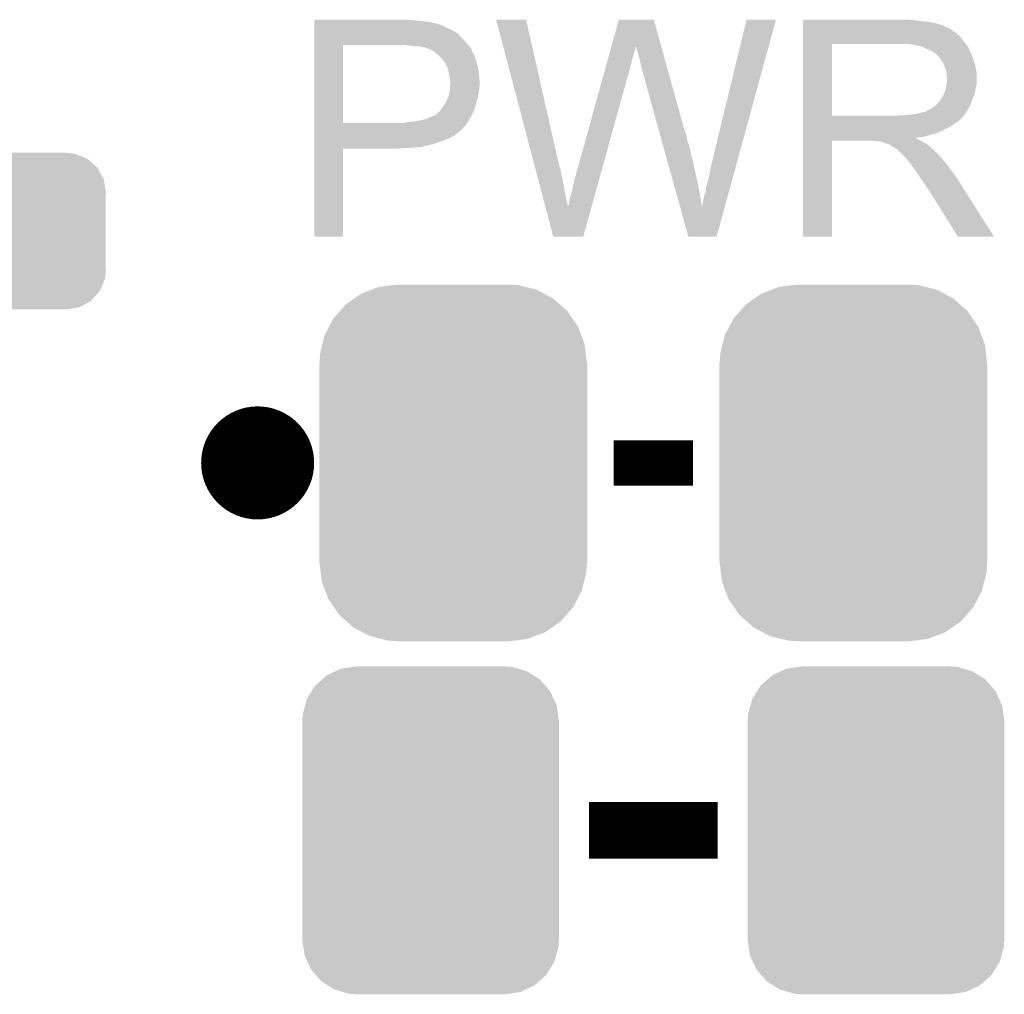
# Model space of a CAD drawing. Extents: x -1.3 to 24.2, y -3.9 to 39.2.
# Tile 8 of 21: x 10.9 to 15.3, y -0.7 to 3.6. Entities that reach past the tile are written whole.
import ezdxf

# ---------------------------------------------------------------- set-up
doc = ezdxf.new("R2010")
doc.units = 0
doc.layers.get('0').update_dxf_attribs({"linetype": 'CONTINUOUS'})
doc.layers.add('GNSS_MAX_3_CLICK_V100_GTO', color=11, linetype='CONTINUOUS')
doc.layers.add('GNSS_MAX_3_CLICK_V100_GTS', color=8, linetype='CONTINUOUS')

# ---------------------------------------------------------------- blocks, each defined once
blk = doc.blocks.new('CUSTOM_65')
for points in [[(-0.34504, 0.286174), (-0.320744, 0.31339), (0.348152, 0.286174), (0.317222, 0.31339)], [(-0.320744, 0.31339), (-0.298526, 0.325596), (0.317222, 0.31339), (0.30335, 0.325596)], [(-0.298526, 0.325596), (-0.268438, 0.342124), (0.30335, 0.325596), (0.2622, 0.342124)], [(-0.268438, 0.342124), (-0.233628, 0.347838), (0.2622, 0.342124), (0.247972, 0.347838)], [(-0.233628, 0.347838), (-0.20955, 0.35179), (0.247972, 0.347838), (0.20955, 0.35179)], [(-0.37475, 0.234078), (-0.360486, 0.26887), (0.377262, 0.234078), (0.357822, 0.26887)], [(-0.360486, 0.26887), (-0.34504, 0.286174), (0.357822, 0.26887), (0.348152, 0.286174)], [(-0.383124, 0.213652), (-0.37475, 0.234078), (0.380766, 0.213652), (0.377262, 0.234078)], [(-0.38735, 0.17526), (-0.383124, 0.213652), (0.38735, 0.17526), (0.380766, 0.213652)], [(-0.38608, 0.154124), (-0.38735, 0.17526), (0.38608, 0.154124), (0.38735, 0.17526)], [(-0.38608, -0.154124), (-0.38608, 0.154124), (0.38608, -0.154124), (0.38608, 0.154124)], [(-0.38735, -0.17526), (-0.38608, -0.154124), (0.38735, -0.17526), (0.38608, -0.154124)], [(-0.380764, -0.213652), (-0.38735, -0.17526), (0.383124, -0.213652), (0.38735, -0.17526)], [(-0.377262, -0.234078), (-0.380764, -0.213652), (0.374748, -0.234078), (0.383124, -0.213652)], [(-0.35782, -0.26887), (-0.377262, -0.234078), (0.360486, -0.26887), (0.374748, -0.234078)], [(-0.348152, -0.286174), (-0.35782, -0.26887), (0.345038, -0.286174), (0.360486, -0.26887)], [(-0.31722, -0.31339), (-0.348152, -0.286174), (0.320744, -0.31339), (0.345038, -0.286174)], [(-0.30335, -0.325596), (-0.31722, -0.31339), (0.298524, -0.325596), (0.320744, -0.31339)], [(-0.262198, -0.342124), (-0.30335, -0.325596), (0.268438, -0.342124), (0.298524, -0.325596)], [(-0.247972, -0.347838), (-0.262198, -0.342124), (0.233626, -0.347838), (0.268438, -0.342124)], [(-0.20955, -0.35179), (-0.247972, -0.347838), (0.20955, -0.35179), (0.233626, -0.347838)]]:
    blk.add_solid(points)
blk = doc.blocks.new('CUSTOM_66')
for points in [[(-0.333938, 0.790942), (-0.273256, 0.798498), (0.32361, 0.790942), (0.29379, 0.798498)], [(-0.273256, 0.798498), (-0.25019, 0.80137), (0.29379, 0.798498), (0.25019, 0.80137)], [(-0.44566, 0.738152), (-0.412794, 0.76087), (0.45012, 0.738152), (0.407388, 0.76087)], [(-0.412794, 0.76087), (-0.368484, 0.777768), (0.407388, 0.76087), (0.3756, 0.777768)], [(-0.368484, 0.777768), (-0.333938, 0.790942), (0.3756, 0.777768), (0.32361, 0.790942)], [(-0.50967, 0.681926), (-0.482218, 0.71288), (0.51306, 0.681926), (0.47841, 0.71288)], [(-0.482218, 0.71288), (-0.44566, 0.738152), (0.47841, 0.71288), (0.45012, 0.738152)], [(-0.538216, 0.649738), (-0.50967, 0.681926), (0.53514, 0.649738), (0.51306, 0.681926)], [(-0.55793, 0.61233), (-0.538216, 0.649738), (0.560798, 0.61233), (0.53514, 0.649738)], [(-0.577562, 0.575076), (-0.55793, 0.61233), (0.574852, 0.575076), (0.560798, 0.61233)], [(-0.597996, 0.49319), (-0.587972, 0.533366), (0.595442, 0.49319), (0.590586, 0.533366)], [(-0.587972, 0.533366), (-0.577562, 0.575076), (0.590586, 0.533366), (0.574852, 0.575076)], [(-0.60071, 0.44958), (-0.597996, 0.49319), (0.60071, 0.44958), (0.595442, 0.49319)], [(-0.60198, -0.44958), (-0.60198, 0.44958), (0.60198, -0.44958), (0.60198, 0.44958)], [(-0.59544, -0.49319), (-0.60071, -0.44958), (0.597996, -0.49319), (0.60071, -0.44958)], [(-0.590586, -0.533366), (-0.59544, -0.49319), (0.58797, -0.533366), (0.597996, -0.49319)], [(-0.57485, -0.575076), (-0.590586, -0.533366), (0.577562, -0.575076), (0.58797, -0.533366)], [(-0.560798, -0.61233), (-0.57485, -0.575076), (0.557928, -0.61233), (0.577562, -0.575076)], [(-0.535138, -0.649738), (-0.560798, -0.61233), (0.538216, -0.649738), (0.557928, -0.61233)], [(-0.51306, -0.681926), (-0.535138, -0.649738), (0.509668, -0.681926), (0.538216, -0.649738)], [(-0.478408, -0.71288), (-0.51306, -0.681926), (0.482218, -0.71288), (0.509668, -0.681926)], [(-0.45012, -0.738152), (-0.478408, -0.71288), (0.445658, -0.738152), (0.482218, -0.71288)], [(-0.407386, -0.76087), (-0.45012, -0.738152), (0.412794, -0.76087), (0.445658, -0.738152)], [(-0.3756, -0.777768), (-0.407386, -0.76087), (0.368482, -0.777768), (0.412794, -0.76087)], [(-0.323608, -0.790942), (-0.3756, -0.777768), (0.333938, -0.790942), (0.368482, -0.777768)], [(-0.29379, -0.798498), (-0.323608, -0.790942), (0.273254, -0.798498), (0.333938, -0.790942)], [(-0.25019, -0.80137), (-0.29379, -0.798498), (0.25019, -0.80137), (0.273254, -0.798498)]]:
    blk.add_solid(points)
blk = doc.blocks.new('CUSTOM_68')
for points in [[(-0.465932, 0.697008), (-0.425122, 0.715892), (0.461224, 0.697008), (0.431072, 0.715892)], [(-0.425122, 0.715892), (-0.402214, 0.726492), (0.431072, 0.715892), (0.392864, 0.726492)], [(-0.402214, 0.726492), (-0.346074, 0.73466), (0.392864, 0.726492), (0.36342, 0.73466)], [(-0.346074, 0.73466), (-0.33274, 0.7366), (0.36342, 0.73466), (0.33274, 0.7366)], [(-0.518606, 0.650592), (-0.486794, 0.678626), (0.515276, 0.650592), (0.490572, 0.678626)], [(-0.486794, 0.678626), (-0.465932, 0.697008), (0.490572, 0.678626), (0.461224, 0.697008)], [(-0.555872, 0.591092), (-0.53404, 0.625952), (0.55312, 0.591092), (0.536988, 0.625952)], [(-0.53404, 0.625952), (-0.518606, 0.650592), (0.536988, 0.625952), (0.515276, 0.650592)], [(-0.563878, 0.562234), (-0.555872, 0.591092), (0.566472, 0.562234), (0.55312, 0.591092)], [(-0.57464, 0.52344), (-0.563878, 0.562234), (0.572118, 0.52344), (0.566472, 0.562234)], [(-0.57658, 0.49276), (-0.57464, 0.52344), (0.57658, 0.49276), (0.572118, 0.52344)], [(-0.57658, -0.49276), (-0.57658, 0.49276), (0.57658, -0.49276), (0.57658, 0.49276)], [(-0.572116, -0.52344), (-0.57658, -0.49276), (0.57464, -0.52344), (0.57658, -0.49276)], [(-0.566472, -0.562234), (-0.572116, -0.52344), (0.563876, -0.562234), (0.57464, -0.52344)], [(-0.553118, -0.591092), (-0.566472, -0.562234), (0.555872, -0.591092), (0.563876, -0.562234)], [(-0.536988, -0.625952), (-0.553118, -0.591092), (0.534038, -0.625952), (0.555872, -0.591092)], [(-0.515274, -0.650592), (-0.536988, -0.625952), (0.518606, -0.650592), (0.534038, -0.625952)], [(-0.490572, -0.678626), (-0.515274, -0.650592), (0.486792, -0.678626), (0.518606, -0.650592)], [(-0.461222, -0.697008), (-0.490572, -0.678626), (0.465932, -0.697008), (0.486792, -0.678626)], [(-0.431072, -0.715892), (-0.461222, -0.697008), (0.42512, -0.715892), (0.465932, -0.697008)], [(-0.392862, -0.726492), (-0.431072, -0.715892), (0.402214, -0.726492), (0.42512, -0.715892)], [(-0.36342, -0.73466), (-0.392862, -0.726492), (0.346072, -0.73466), (0.402214, -0.726492)], [(-0.33274, -0.7366), (-0.36342, -0.73466), (0.33274, -0.7366), (0.346072, -0.73466)]]:
    blk.add_solid(points)

msp = doc.modelspace()

# ---------------------------------------------------------------- linework, layer by layer
at = {"layer": 'GNSS_MAX_3_CLICK_V100_GTO', "const_width": 0.254}
msp.add_lwpolyline([(11.8364, 1.651, 1), (12.0904, 1.651, 1)], format="xyb", close=True, dxfattribs=at)
at = {"layer": 'GNSS_MAX_3_CLICK_V100_GTO'}
for points, const_width in [([(13.5636, 1.651), (13.9192, 1.651)], 0.2032), ([(13.45184, 0), (14.03096, 0)], 0.254)]:
    msp.add_lwpolyline(points, dxfattribs=dict(at, const_width=const_width))
for points in [[(12.21742, 3.63982), (12.217422, 3.64236), (12.6619, 3.63982), (12.639038, 3.64236)], [(12.21742, 3.63474), (12.21742, 3.63982), (12.7127, 3.63474), (12.6619, 3.63982)], [(12.21742, 3.6322), (12.21742, 3.63474), (12.733022, 3.6322), (12.7127, 3.63474)], [(12.21742, 3.62966), (12.21742, 3.6322), (12.74572, 3.62966), (12.735562, 3.6322)], [(12.21742, 3.62712), (12.21742, 3.62966), (12.75842, 3.62712), (12.74572, 3.62966)], [(13.035312, 3.642342), (13.035306, 3.642358), (13.169904, 3.642342), (13.035306, 3.642358)], [(13.203644, 3.002278), (13.035312, 3.642342), (13.31468, 3.002278), (13.169904, 3.642342)], [(13.553404, 3.522944), (13.586472, 3.642344), (13.77701, 3.522944), (13.743944, 3.642344)], [(13.586472, 3.642344), (13.586478, 3.64236), (13.743944, 3.642344), (13.586478, 3.64236)], [(14.0081, 3.01498), (14.16051, 3.642332), (14.121018, 3.01498), (14.292574, 3.642332)], [(14.16051, 3.642332), (14.160518, 3.64236), (14.292574, 3.642332), (14.160518, 3.64236)], [(14.41452, 3.63982), (14.414522, 3.64236), (14.91996, 3.63982), (14.89202, 3.64236)], [(14.41452, 3.63474), (14.41452, 3.63982), (14.952978, 3.63474), (14.91996, 3.63982)], [(14.41452, 3.6322), (14.41452, 3.63474), (14.986, 3.6322), (14.952978, 3.63474)], [(14.41452, 3.62458), (14.41452, 3.6322), (15.016478, 3.62458), (14.986, 3.6322)], [(12.21742, 3.61696), (12.21742, 3.62712), (12.79398, 3.61696), (12.75842, 3.62712)], [(12.21742, 3.59664), (12.21742, 3.61696), (12.834618, 3.59664), (12.79398, 3.61696)], [(12.21742, 3.586478), (12.21742, 3.59664), (12.8524, 3.586478), (12.834618, 3.59664)], [(12.21742, 3.58394), (12.21742, 3.586478), (12.854944, 3.58394), (12.8524, 3.586478)], [(14.41452, 3.6195), (14.41452, 3.62458), (15.031722, 3.6195), (15.016478, 3.62458)], [(14.41452, 3.61696), (14.41452, 3.6195), (15.044422, 3.61696), (15.031722, 3.6195)], [(14.41452, 3.616938), (14.41452, 3.61696), (15.04696, 3.616938), (15.044422, 3.61696)], [(14.41452, 3.614414), (14.41452, 3.616938), (15.046974, 3.614414), (15.04696, 3.616938)], [(14.41452, 3.60934), (14.41452, 3.614414), (15.05712, 3.60934), (15.046974, 3.614414)], [(14.41452, 3.604258), (14.41452, 3.60934), (15.069822, 3.604258), (15.05712, 3.60934)], [(14.41452, 3.5941), (14.41452, 3.604258), (15.08506, 3.5941), (15.069822, 3.604258)], [(14.41452, 3.5814), (14.41452, 3.5941), (15.10284, 3.5814), (15.08506, 3.5941)], [(12.217418, 3.54838), (12.21742, 3.57124), (12.89304, 3.54838), (12.870182, 3.57124)], [(12.217418, 3.53314), (12.217418, 3.54838), (12.90574, 3.53314), (12.89304, 3.54838)], [(12.21742, 3.581396), (12.21742, 3.58394), (12.862562, 3.581396), (12.854944, 3.58394)], [(12.21742, 3.57124), (12.21742, 3.581396), (12.870182, 3.57124), (12.862562, 3.581396)], [(14.414518, 3.54584), (14.41452, 3.566158), (15.13586, 3.54584), (15.120622, 3.566158)], [(14.414518, 3.53314), (14.414518, 3.54584), (15.145738, 3.53314), (15.13586, 3.54584)], [(14.41452, 3.566158), (14.41452, 3.5814), (15.120622, 3.566158), (15.10284, 3.5814)], [(12.21741, 3.177562), (12.217418, 3.52806), (12.34694, 3.177562), (12.346962, 3.52806)], [(12.217418, 3.52806), (12.217418, 3.53314), (12.910094, 3.52806), (12.90574, 3.53314)], [(12.65174, 3.52552), (12.62634, 3.52806), (12.912272, 3.52552), (12.910094, 3.52806)], [(12.672062, 3.52298), (12.65174, 3.52552), (12.914448, 3.52298), (12.912272, 3.52552)], [(12.710162, 3.5179), (12.689842, 3.52298), (12.918802, 3.5179), (12.914448, 3.52298)], [(12.715244, 3.517898), (12.710162, 3.5179), (12.918804, 3.517898), (12.918802, 3.5179)], [(12.722018, 3.515358), (12.715244, 3.517898), (12.92098, 3.515358), (12.918804, 3.517898)], [(12.73556, 3.51028), (12.722018, 3.515358), (12.923238, 3.51028), (12.92098, 3.515358)], [(12.7508, 3.50266), (12.73556, 3.51028), (12.926626, 3.50266), (12.923238, 3.51028)], [(12.7635, 3.4925), (12.7508, 3.50266), (12.931142, 3.4925), (12.926626, 3.50266)], [(13.542864, 3.48488), (13.547084, 3.50012), (13.6525, 3.48488), (13.657578, 3.50012)], [(13.547084, 3.50012), (13.5506, 3.512818), (13.657578, 3.50012), (13.66012, 3.512818)], [(13.5506, 3.512818), (13.55271, 3.520434), (13.66012, 3.512818), (13.66012, 3.520434)], [(13.55271, 3.520434), (13.553404, 3.522944), (13.66012, 3.520434), (13.662622, 3.522944)], [(13.66266, 3.520444), (13.662622, 3.522944), (13.777702, 3.520444), (13.77701, 3.522944)], [(13.67028, 3.49758), (13.66266, 3.520444), (13.784034, 3.49758), (13.777702, 3.520444)], [(13.67536, 3.4798), (13.67028, 3.49758), (13.788958, 3.4798), (13.784034, 3.49758)], [(14.414512, 3.210582), (14.414518, 3.53312), (14.54404, 3.210582), (14.544042, 3.53312)], [(14.414518, 3.53312), (14.414518, 3.53314), (14.544042, 3.53312), (14.85138, 3.53314)], [(14.922502, 3.52806), (14.889482, 3.53314), (15.149688, 3.52806), (15.145738, 3.53314)], [(14.941142, 3.522976), (14.922502, 3.52806), (15.15364, 3.522976), (15.149688, 3.52806)], [(14.95044, 3.52044), (14.941142, 3.522976), (15.153662, 3.52044), (15.15364, 3.522976)], [(14.950468, 3.520426), (14.95044, 3.52044), (15.156186, 3.520426), (15.153662, 3.52044)], [(14.97076, 3.51028), (14.950468, 3.520426), (15.16126, 3.51028), (15.156186, 3.520426)], [(14.991082, 3.502658), (14.97076, 3.51028), (15.16431, 3.502658), (15.16126, 3.51028)], [(14.997854, 3.49758), (14.991082, 3.502658), (15.16634, 3.49758), (15.16431, 3.502658)], [(15.00124, 3.49504), (14.997854, 3.49758), (15.16743, 3.49504), (15.16634, 3.49758)], [(12.76668, 3.489956), (12.7635, 3.4925), (12.93368, 3.489956), (12.931142, 3.4925)], [(12.7762, 3.48234), (12.76668, 3.489956), (12.93622, 3.48234), (12.93368, 3.489956)], [(12.788898, 3.469642), (12.7762, 3.48234), (12.9413, 3.469642), (12.93622, 3.48234)], [(12.79144, 3.4671), (12.788898, 3.469642), (12.942148, 3.4671), (12.9413, 3.469642)], [(12.79653, 3.45948), (12.79144, 3.4671), (12.944686, 3.45948), (12.942148, 3.4671)], [(12.799066, 3.459468), (12.79653, 3.45948), (12.94469, 3.459468), (12.944686, 3.45948)], [(12.801964, 3.4544), (12.799066, 3.459468), (12.946378, 3.4544), (12.94469, 3.459468)], [(12.80922, 3.4417), (12.801964, 3.4544), (12.949556, 3.4417), (12.946378, 3.4544)], [(13.532312, 3.44678), (13.53794, 3.4671), (13.64234, 3.44678), (13.64742, 3.4671)], [(13.53794, 3.4671), (13.542864, 3.48488), (13.64742, 3.4671), (13.6525, 3.48488)], [(13.68044, 3.45948), (13.67536, 3.4798), (13.794584, 3.45948), (13.788958, 3.4798)], [(13.68552, 3.441702), (13.68044, 3.45948), (13.799508, 3.441702), (13.794584, 3.45948)], [(15.008864, 3.48996), (15.00124, 3.49504), (15.169606, 3.48996), (15.16743, 3.49504)], [(15.011406, 3.489954), (15.008864, 3.48996), (15.16961, 3.489954), (15.169606, 3.48996)], [(15.020292, 3.4798), (15.011406, 3.489954), (15.17396, 3.4798), (15.16961, 3.489954)], [(15.02918, 3.469642), (15.020292, 3.4798), (15.177346, 3.469642), (15.17396, 3.4798)], [(15.038252, 3.45694), (15.02918, 3.469642), (15.18158, 3.45694), (15.177346, 3.469642)], [(15.04188, 3.45186), (15.038252, 3.45694), (15.183106, 3.45186), (15.18158, 3.45694)], [(15.0495, 3.431542), (15.04188, 3.45186), (15.1892, 3.431542), (15.183106, 3.45186)], [(12.813032, 3.43408), (12.80922, 3.4417), (12.95146, 3.43408), (12.949556, 3.4417)], [(12.816842, 3.426458), (12.813032, 3.43408), (12.953154, 3.426458), (12.95146, 3.43408)], [(12.820652, 3.411218), (12.816842, 3.426458), (12.95654, 3.411218), (12.953154, 3.426458)], [(12.82192, 3.40614), (12.820652, 3.411218), (12.957048, 3.40614), (12.95654, 3.411218)], [(13.403582, 2.981962), (13.52176, 3.40868), (13.513798, 2.981962), (13.63218, 3.40868)], [(13.52176, 3.40868), (13.527388, 3.429), (13.63218, 3.40868), (13.63726, 3.429)], [(13.527388, 3.429), (13.532312, 3.44678), (13.63726, 3.429), (13.64234, 3.44678)], [(13.68806, 3.42646), (13.68552, 3.441702), (13.803728, 3.42646), (13.799508, 3.441702)], [(13.6906, 3.418842), (13.68806, 3.42646), (13.805838, 3.418842), (13.803728, 3.42646)], [(13.693138, 3.413764), (13.6906, 3.418842), (13.807244, 3.413764), (13.805838, 3.418842)], [(13.69314, 3.408682), (13.693138, 3.413764), (13.808652, 3.408682), (13.807244, 3.413764)], [(13.765716, 3.147056), (13.69314, 3.408682), (13.881102, 3.147056), (13.808652, 3.408682)], [(15.0495, 3.43154), (15.0495, 3.431542), (15.189202, 3.43154), (15.1892, 3.431542)], [(15.05712, 3.416296), (15.0495, 3.43154), (15.19225, 3.416296), (15.189202, 3.43154)], [(15.058572, 3.406138), (15.05712, 3.416296), (15.19428, 3.406138), (15.19225, 3.416296)], [(12.82446, 3.3909), (12.82192, 3.40614), (12.958572, 3.3909), (12.957048, 3.40614)], [(12.825476, 3.38582), (12.82446, 3.3909), (12.95908, 3.38582), (12.958572, 3.3909)], [(12.82954, 3.365498), (12.825476, 3.38582), (12.960928, 3.365498), (12.95908, 3.38582)], [(12.82954, 3.357882), (12.82954, 3.365498), (12.96162, 3.357882), (12.960928, 3.365498)], [(15.05857, 3.350258), (15.0622, 3.37566), (15.19428, 3.350258), (15.19428, 3.37566)], [(15.05966, 3.398518), (15.058572, 3.406138), (15.19428, 3.398518), (15.19428, 3.406138)], [(15.059662, 3.385818), (15.05966, 3.398518), (15.19428, 3.385818), (15.19428, 3.398518)], [(15.0622, 3.378196), (15.059662, 3.385818), (15.19428, 3.378196), (15.19428, 3.385818)], [(15.0622, 3.37566), (15.0622, 3.378196), (15.19428, 3.37566), (15.19428, 3.378196)], [(12.822426, 3.302), (12.827, 3.324858), (12.954, 3.302), (12.95857, 3.324858)], [(12.827, 3.324858), (12.82721, 3.327398), (12.95857, 3.324858), (12.95908, 3.327398)], [(12.82721, 3.327398), (12.828058, 3.337558), (12.95908, 3.327398), (12.95908, 3.337558)], [(12.828058, 3.337558), (12.828904, 3.347718), (12.95908, 3.337558), (12.96162, 3.347718)], [(12.828904, 3.347718), (12.82954, 3.35534), (12.96162, 3.347718), (12.96162, 3.35534)], [(12.82954, 3.35534), (12.82954, 3.357882), (12.96162, 3.35534), (12.96162, 3.357882)], [(15.049498, 3.3147), (15.054578, 3.327398), (15.186658, 3.3147), (15.189198, 3.327398)], [(15.054578, 3.327398), (15.057118, 3.3401), (15.189198, 3.327398), (15.19174, 3.3401)], [(15.057118, 3.3401), (15.05712, 3.340102), (15.19174, 3.3401), (15.19174, 3.340102)], [(15.05712, 3.340102), (15.05857, 3.350258), (15.19174, 3.340102), (15.19428, 3.350258)], [(12.8016, 3.258822), (12.81176, 3.2766), (12.942862, 3.258822), (12.948334, 3.2766)], [(12.81176, 3.2766), (12.816274, 3.286758), (12.948334, 3.2766), (12.95146, 3.286758)], [(12.816274, 3.286758), (12.821918, 3.299458), (12.95146, 3.286758), (12.953576, 3.299458)], [(12.821918, 3.299458), (12.822426, 3.302), (12.953576, 3.299458), (12.954, 3.302)], [(15.026638, 3.274058), (15.034258, 3.286758), (15.17188, 3.274058), (15.176498, 3.286758)], [(15.034258, 3.286758), (15.036798, 3.2893), (15.176498, 3.286758), (15.177422, 3.2893)], [(15.036798, 3.2893), (15.03934, 3.294378), (15.177422, 3.2893), (15.179268, 3.294378)], [(15.03934, 3.294378), (15.044418, 3.301998), (15.179268, 3.294378), (15.182038, 3.301998)], [(15.044418, 3.301998), (15.049498, 3.3147), (15.182038, 3.301998), (15.186658, 3.3147)], [(12.768574, 3.218178), (12.783818, 3.233418), (12.9286, 3.218178), (12.93513, 3.233418)], [(12.783818, 3.233418), (12.785342, 3.235958), (12.93513, 3.233418), (12.93622, 3.235958)], [(12.785342, 3.235958), (12.791438, 3.246118), (12.93622, 3.235958), (12.939122, 3.246118)], [(12.791438, 3.246118), (12.797534, 3.25374), (12.939122, 3.246118), (12.9413, 3.25374)], [(12.797534, 3.25374), (12.8016, 3.258822), (12.9413, 3.25374), (12.942862, 3.258822)], [(14.963134, 3.22834), (14.968218, 3.233416), (15.148562, 3.22834), (15.151522, 3.233416)], [(14.968218, 3.233416), (14.975842, 3.23596), (15.151522, 3.233416), (15.153006, 3.23596)], [(14.975842, 3.23596), (14.988538, 3.24104), (15.153006, 3.23596), (15.155968, 3.24104)], [(14.988538, 3.24104), (15.010762, 3.258818), (15.155968, 3.24104), (15.16634, 3.258818)], [(15.010762, 3.258818), (15.013938, 3.261358), (15.16634, 3.258818), (15.167262, 3.261358)], [(15.013938, 3.261358), (15.026638, 3.274058), (15.167262, 3.261358), (15.17188, 3.274058)], [(12.666982, 3.18516), (12.69746, 3.19024), (12.909732, 3.18516), (12.912634, 3.19024)], [(12.69746, 3.19024), (12.7254, 3.197858), (12.912634, 3.19024), (12.916988, 3.197858)], [(12.7254, 3.197858), (12.75334, 3.21056), (12.916988, 3.197858), (12.924246, 3.21056)], [(12.75334, 3.21056), (12.766036, 3.21564), (12.924246, 3.21056), (12.927148, 3.21564)], [(12.766036, 3.21564), (12.768574, 3.218178), (12.927148, 3.21564), (12.9286, 3.218178)], [(14.41451, 3.19786), (14.414512, 3.2004), (15.125694, 3.19786), (15.12824, 3.2004)], [(14.41451, 3.197846), (14.41451, 3.19786), (15.123154, 3.197846), (15.125694, 3.19786)], [(14.41451, 3.19278), (14.41451, 3.197846), (15.120618, 3.19278), (15.123154, 3.197846)], [(14.41451, 3.1877), (14.41451, 3.19278), (15.11554, 3.1877), (15.120618, 3.19278)], [(14.41451, 3.18262), (14.41451, 3.1877), (15.107918, 3.18262), (15.11554, 3.1877)], [(14.414512, 3.21056), (14.414512, 3.210582), (14.836138, 3.21056), (14.54404, 3.210582)], [(14.414512, 3.2004), (14.414512, 3.21056), (15.12824, 3.2004), (15.136368, 3.21056)], [(14.836138, 3.21056), (14.851378, 3.2131), (15.136368, 3.21056), (15.1384, 3.2131)], [(14.871698, 3.2131), (14.917418, 3.21818), (15.1384, 3.2131), (15.141786, 3.21818)], [(14.917418, 3.21818), (14.940282, 3.22326), (15.141786, 3.21818), (15.145174, 3.22326)], [(14.940282, 3.22326), (14.958056, 3.22834), (15.145174, 3.22326), (15.148562, 3.22834)], [(12.21741, 3.17754), (12.21741, 3.177562), (12.608558, 3.17754), (12.34694, 3.177562)], [(12.21741, 3.164838), (12.21741, 3.17754), (12.895578, 3.164838), (12.904652, 3.17754)], [(12.21741, 3.149594), (12.21741, 3.164838), (12.88034, 3.149594), (12.895578, 3.164838)], [(12.21741, 3.147054), (12.21741, 3.149594), (12.880334, 3.147054), (12.88034, 3.149594)], [(12.21741, 3.13944), (12.21741, 3.147054), (12.872716, 3.13944), (12.880334, 3.147054)], [(12.608558, 3.17754), (12.618718, 3.18008), (12.904652, 3.17754), (12.906466, 3.18008)], [(12.628878, 3.18008), (12.63903, 3.182618), (12.906466, 3.18008), (12.90828, 3.182618)], [(12.63903, 3.182618), (12.63904, 3.18262), (12.90828, 3.182618), (12.90828, 3.18262)], [(12.63904, 3.18262), (12.666982, 3.18516), (12.90828, 3.18262), (12.909732, 3.18516)], [(13.767828, 3.139438), (13.765716, 3.147056), (13.886182, 3.139438), (13.881102, 3.147056)], [(14.41451, 3.177538), (14.41451, 3.18262), (15.09776, 3.177538), (15.107918, 3.18262)], [(14.41451, 3.1623), (14.41451, 3.177538), (15.077438, 3.1623), (15.09776, 3.177538)], [(14.41451, 3.14706), (14.41451, 3.1623), (15.04696, 3.14706), (15.077438, 3.1623)], [(14.41451, 3.13182), (14.41451, 3.14706), (15.011398, 3.13182), (15.04696, 3.14706)], [(12.217408, 3.10642), (12.21741, 3.12166), (12.81684, 3.10642), (12.847318, 3.12166)], [(12.217408, 3.0988), (12.217408, 3.10642), (12.79906, 3.0988), (12.81684, 3.10642)], [(12.217408, 3.08356), (12.217408, 3.0988), (12.753338, 3.08356), (12.79906, 3.0988)], [(12.21741, 3.136896), (12.21741, 3.13944), (12.865098, 3.136896), (12.872716, 3.13944)], [(12.21741, 3.12928), (12.21741, 3.136896), (12.857478, 3.12928), (12.865098, 3.136896)], [(12.21741, 3.12166), (12.21741, 3.12928), (12.847318, 3.12166), (12.857478, 3.12928)], [(13.770646, 3.12928), (13.767828, 3.139438), (13.88872, 3.12928), (13.886182, 3.139438)], [(13.77417, 3.11658), (13.770646, 3.12928), (13.89126, 3.11658), (13.88872, 3.12928)], [(13.779102, 3.098798), (13.77417, 3.11658), (13.893802, 3.098798), (13.89126, 3.11658)], [(13.784034, 3.081018), (13.779102, 3.098798), (13.90142, 3.081018), (13.893802, 3.098798)], [(14.4145, 2.667022), (14.414508, 3.098778), (14.544018, 2.667022), (14.54404, 3.098778)], [(14.414508, 3.108958), (14.41451, 3.111466), (14.922504, 3.108958), (14.919992, 3.111466)], [(14.414508, 3.0988), (14.414508, 3.108958), (14.94282, 3.0988), (14.922504, 3.108958)], [(14.414508, 3.098778), (14.414508, 3.0988), (14.54404, 3.098778), (14.737078, 3.0988)], [(14.41451, 3.12674), (14.41451, 3.13182), (14.991082, 3.12674), (15.011398, 3.13182)], [(14.41451, 3.11912), (14.41451, 3.12674), (14.968218, 3.11912), (14.991082, 3.12674)], [(14.41451, 3.11404), (14.41451, 3.11912), (14.945358, 3.11404), (14.968218, 3.11912)], [(14.41451, 3.111466), (14.41451, 3.11404), (14.919992, 3.111466), (14.945358, 3.11404)], [(14.747238, 3.09626), (14.737078, 3.0988), (14.947898, 3.09626), (14.94282, 3.0988)], [(12.2174, 2.667022), (12.217408, 3.063218), (12.346918, 2.667022), (12.34694, 3.063218)], [(12.217408, 3.07848), (12.217408, 3.08356), (12.72794, 3.07848), (12.753338, 3.08356)], [(12.217408, 3.07086), (12.217408, 3.07848), (12.699998, 3.07086), (12.72794, 3.07848)], [(12.217408, 3.06832), (12.217408, 3.07086), (12.66952, 3.06832), (12.699998, 3.07086)], [(12.217408, 3.06578), (12.217408, 3.06832), (12.63396, 3.06578), (12.66952, 3.06832)], [(12.217408, 3.06324), (12.217408, 3.06578), (12.595862, 3.06324), (12.63396, 3.06578)], [(12.217408, 3.063218), (12.217408, 3.06324), (12.34694, 3.063218), (12.595862, 3.06324)], [(13.78967, 3.0607), (13.784034, 3.081018), (13.9065, 3.0607), (13.90142, 3.081018)], [(13.796716, 3.0353), (13.78967, 3.0607), (13.91158, 3.0353), (13.9065, 3.0607)], [(14.762474, 3.093726), (14.759934, 3.09626), (14.952122, 3.093726), (14.947898, 3.09626)], [(14.765016, 3.09372), (14.762474, 3.093726), (14.952132, 3.09372), (14.952122, 3.093726)], [(14.787882, 3.0861), (14.765016, 3.09372), (14.964834, 3.0861), (14.952132, 3.09372)], [(14.798038, 3.083562), (14.787882, 3.0861), (14.969064, 3.083562), (14.964834, 3.0861)], [(14.801852, 3.08102), (14.798038, 3.083562), (14.9733, 3.08102), (14.969064, 3.083562)], [(14.813276, 3.073402), (14.801852, 3.08102), (14.982824, 3.073402), (14.9733, 3.08102)], [(14.820898, 3.070862), (14.813276, 3.073402), (14.985998, 3.070862), (14.982824, 3.073402)], [(14.823418, 3.07086), (14.820898, 3.070862), (14.986, 3.07086), (14.985998, 3.070862)], [(14.82344, 3.068332), (14.823418, 3.07086), (14.98853, 3.068332), (14.986, 3.07086)], [(14.836138, 3.060702), (14.82344, 3.068332), (14.99616, 3.060702), (14.98853, 3.068332)], [(14.836142, 3.060698), (14.836138, 3.060702), (14.996164, 3.060698), (14.99616, 3.060702)], [(14.838682, 3.058158), (14.836142, 3.060698), (15.00124, 3.058158), (14.996164, 3.060698)], [(14.869162, 3.027678), (14.838682, 3.058158), (15.03172, 3.027678), (15.00124, 3.058158)], [(13.803762, 3.0099), (13.796716, 3.0353), (13.9192, 3.0099), (13.91158, 3.0353)], [(13.811512, 2.98196), (13.803762, 3.0099), (13.92428, 2.98196), (13.9192, 3.0099)], [(13.99794, 2.9718), (14.0081, 3.01498), (14.10921, 2.9718), (14.121018, 3.01498)], [(14.876778, 3.02006), (14.869162, 3.027678), (15.037436, 3.02006), (15.03172, 3.027678)], [(14.8844, 3.009902), (14.876778, 3.02006), (15.045054, 3.009902), (15.037436, 3.02006)], [(14.88694, 3.00736), (14.8844, 3.009902), (15.04696, 3.00736), (15.045054, 3.009902)], [(13.204982, 2.997196), (13.203644, 3.002278), (13.31722, 2.997196), (13.31468, 3.002278)], [(13.206316, 2.992118), (13.204982, 2.997196), (13.317222, 2.992118), (13.31722, 2.997196)], [(13.210324, 2.97688), (13.206316, 2.992118), (13.322298, 2.97688), (13.317222, 2.992118)], [(13.212996, 2.96672), (13.210324, 2.97688), (13.32484, 2.96672), (13.322298, 2.97688)], [(13.216336, 2.95402), (13.212996, 2.96672), (13.32738, 2.95402), (13.32484, 2.96672)], [(13.39342, 2.943862), (13.398502, 2.96926), (13.503228, 2.943862), (13.510274, 2.96926)], [(13.398502, 2.96926), (13.40104, 2.97688), (13.510274, 2.96926), (13.512388, 2.97688)], [(13.40104, 2.97688), (13.403582, 2.981962), (13.512388, 2.97688), (13.513798, 2.981962)], [(13.827014, 2.92608), (13.811512, 2.98196), (13.93698, 2.92608), (13.92428, 2.98196)], [(13.99032, 2.931158), (13.99794, 2.9718), (14.098098, 2.931158), (14.10921, 2.9718)], [(14.889478, 3.00482), (14.88694, 3.00736), (15.049218, 3.00482), (15.04696, 3.00736)], [(14.90472, 2.9845), (14.889478, 3.00482), (15.06728, 2.9845), (15.049218, 3.00482)], [(14.91996, 2.96418), (14.90472, 2.9845), (15.081504, 2.96418), (15.06728, 2.9845)], [(13.220344, 2.93878), (13.216336, 2.95402), (13.32992, 2.93878), (13.32738, 2.95402)], [(13.22836, 2.9083), (13.220344, 2.93878), (13.33754, 2.9083), (13.32992, 2.93878)], [(13.3858, 2.91592), (13.388342, 2.931162), (13.495476, 2.91592), (13.499706, 2.931162)], [(13.388342, 2.931162), (13.39342, 2.943862), (13.499706, 2.931162), (13.503228, 2.943862)], [(13.843924, 2.86512), (13.827014, 2.92608), (13.94968, 2.86512), (13.93698, 2.92608)], [(13.98016, 2.895602), (13.99032, 2.931158), (14.088374, 2.895602), (14.098098, 2.931158)], [(14.923348, 2.9591), (14.91996, 2.96418), (15.08506, 2.9591), (15.081504, 2.96418)], [(14.941974, 2.93116), (14.923348, 2.9591), (15.10538, 2.93116), (15.08506, 2.9591)], [(14.95044, 2.91846), (14.941974, 2.93116), (15.113438, 2.91846), (15.10538, 2.93116)], [(13.237044, 2.87528), (13.22836, 2.9083), (13.34262, 2.87528), (13.33754, 2.9083)], [(13.37056, 2.852422), (13.37818, 2.8829), (13.477862, 2.852422), (13.486316, 2.8829)], [(13.37818, 2.8829), (13.3858, 2.91592), (13.486316, 2.8829), (13.495476, 2.91592)], [(13.97508, 2.86512), (13.98016, 2.895602), (14.080038, 2.86512), (14.088374, 2.895602)], [(14.96314, 2.900682), (14.95044, 2.91846), (15.124718, 2.900682), (15.113438, 2.91846)], [(14.973298, 2.882902), (14.96314, 2.900682), (15.135998, 2.882902), (15.124718, 2.900682)], [(14.980918, 2.87528), (14.973298, 2.882902), (15.140834, 2.87528), (15.135998, 2.882902)], [(13.246396, 2.83972), (13.237044, 2.87528), (13.35024, 2.83972), (13.34262, 2.87528)], [(13.256358, 2.801842), (13.246396, 2.83972), (13.35786, 2.801842), (13.35024, 2.83972)], [(13.36294, 2.827022), (13.365482, 2.839722), (13.470814, 2.827022), (13.474338, 2.839722)], [(13.365482, 2.839722), (13.37056, 2.852422), (13.474338, 2.839722), (13.477862, 2.852422)], [(13.861434, 2.801996), (13.843924, 2.86512), (13.959802, 2.801996), (13.94968, 2.86512)], [(13.96492, 2.827022), (13.96746, 2.83718), (14.06962, 2.827022), (14.072398, 2.83718)], [(13.96746, 2.83718), (13.970002, 2.84988), (14.072398, 2.83718), (14.07587, 2.84988)], [(13.970002, 2.84988), (13.97508, 2.86512), (14.07587, 2.84988), (14.080038, 2.86512)], [(14.983462, 2.8702), (14.980918, 2.87528), (15.144058, 2.8702), (15.140834, 2.87528)], [(15.110458, 2.66701), (14.983462, 2.8702), (15.272974, 2.66701), (15.144058, 2.8702)], [(13.291816, 2.667016), (13.256358, 2.801842), (13.426426, 2.667016), (13.46383, 2.801842)], [(13.35786, 2.801842), (13.357862, 2.804164), (13.46383, 2.801842), (13.464474, 2.804164)], [(13.357862, 2.804164), (13.3604, 2.809242), (13.464474, 2.804164), (13.465882, 2.809242)], [(13.3604, 2.809242), (13.36294, 2.816864), (13.465882, 2.809242), (13.467996, 2.816864)], [(13.36294, 2.816864), (13.36294, 2.827022), (13.467996, 2.816864), (13.470814, 2.827022)], [(13.898876, 2.667016), (13.861434, 2.801996), (14.025866, 2.667016), (14.062776, 2.801996)], [(13.959802, 2.801996), (13.959846, 2.804166), (14.062776, 2.801996), (14.06337, 2.804166)], [(13.959846, 2.804166), (13.96238, 2.806706), (14.06337, 2.804166), (14.064064, 2.806706)], [(13.96238, 2.806706), (13.962382, 2.811782), (14.064064, 2.806706), (14.065452, 2.811782)], [(13.962382, 2.811782), (13.96492, 2.819404), (14.065452, 2.811782), (14.067538, 2.819404)], [(13.96492, 2.819404), (13.96492, 2.827022), (14.067538, 2.819404), (14.06962, 2.827022)], [(12.346918, 2.667), (12.2174, 2.667022), (12.346918, 2.667), (12.346918, 2.667022)], [(13.426422, 2.667), (13.291816, 2.667016), (13.426422, 2.667), (13.426426, 2.667016)], [(14.025862, 2.667), (13.898876, 2.667016), (14.025862, 2.667), (14.025866, 2.667016)], [(14.544018, 2.667), (14.4145, 2.667022), (14.544018, 2.667), (14.544018, 2.667022)], [(15.27298, 2.667), (15.272974, 2.66701), (15.27298, 2.667), (15.110458, 2.66701)]]:
    msp.add_solid(points, dxfattribs=at)

# ---------------------------------------------------------------- block references
at = {"layer": 'GNSS_MAX_3_CLICK_V100_GTS'}
for name, p in [('CUSTOM_65', (10.89406, 2.6924)), ('CUSTOM_66', (12.84224, 1.651)), ('CUSTOM_66', (14.64056, 1.651)), ('CUSTOM_68', (12.74064, 0)), ('CUSTOM_68', (14.74216, 0))]:
    msp.add_blockref(name, p, dxfattribs=at)

doc.saveas('drawing.dxf')
